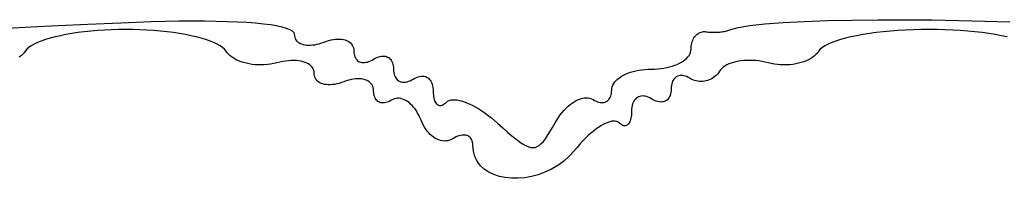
# Model space of a CAD drawing. Header units: metres. Extents: x 7 to 471, y 42 to 513.
# Tile 25 of 85: x 57.91 to 75.42, y 229.48 to 232.3. Entities that reach past the tile are written whole.
import ezdxf

# ---------------------------------------------------------------- set-up
doc = ezdxf.new("R2010")
doc.units = ezdxf.units.M

msp = doc.modelspace()

# ---------------------------------------------------------------- linework, layer by layer
for p, q in [((58.1171, 232.172), (58.5941, 232.196)), ((58.5941, 232.196), (59.1234, 232.22)), ((59.1234, 232.22), (59.7076, 232.247)), ((59.7076, 232.247), (59.9823, 232.258)), ((59.9823, 232.258), (60.2469, 232.267)), ((60.2469, 232.267), (60.5011, 232.274)), ((60.5011, 232.274), (60.7443, 232.278)), ((60.7443, 232.278), (60.9762, 232.28)), ((60.9762, 232.28), (61.1963, 232.279)), ((61.1963, 232.279), (61.4041, 232.277)), ((61.4041, 232.277), (61.5993, 232.271)), ((61.5993, 232.271), (61.7814, 232.264)), ((61.7814, 232.264), (61.9499, 232.254)), ((61.9499, 232.254), (62.1045, 232.243)), ((62.1045, 232.243), (62.2446, 232.229)), ((62.2446, 232.229), (62.3699, 232.213)), ((62.3699, 232.213), (62.4799, 232.195)), ((62.4799, 232.195), (62.5742, 232.174)), ((70.6874, 232.164), (70.8926, 232.198)), ((70.8926, 232.198), (71.1627, 232.227)), ((71.1627, 232.227), (71.4888, 232.251)), ((71.4888, 232.251), (71.8623, 232.27)), ((71.8623, 232.27), (72.2745, 232.284)), ((72.2745, 232.284), (72.7168, 232.294)), ((72.7168, 232.294), (73.1806, 232.299)), ((73.1806, 232.299), (73.657, 232.3)), ((73.657, 232.3), (74.1375, 232.296)), ((74.1375, 232.296), (74.6134, 232.288)), ((74.6134, 232.288), (75.076, 232.276)), ((75.076, 232.276), (75.5167, 232.26)), ((57.6898, 232.15), (58.1171, 232.172)), ((58.6345, 232.015), (58.5403, 231.994)), ((58.734, 232.035), (58.6345, 232.015)), ((58.8385, 232.054), (58.734, 232.035)), ((58.9475, 232.07), (58.8385, 232.054)), ((59.0604, 232.085), (58.9475, 232.07)), ((59.1769, 232.098), (59.0604, 232.085)), ((59.2965, 232.108), (59.1769, 232.098)), ((59.4186, 232.117), (59.2965, 232.108)), ((59.5428, 232.123), (59.4186, 232.117)), ((59.6687, 232.126), (59.5428, 232.123)), ((59.7958, 232.128), (59.6687, 232.126)), ((59.9229, 232.126), (59.7958, 232.128)), ((60.0488, 232.123), (59.9229, 232.126)), ((60.1731, 232.117), (60.0488, 232.123)), ((60.2952, 232.108), (60.1731, 232.117)), ((60.4147, 232.098), (60.2952, 232.108)), ((60.5312, 232.085), (60.4147, 232.098)), ((60.6441, 232.07), (60.5312, 232.085)), ((60.7531, 232.054), (60.6441, 232.07)), ((60.8576, 232.035), (60.7531, 232.054)), ((60.9572, 232.015), (60.8576, 232.035)), ((61.0513, 231.994), (60.9572, 232.015)), ((62.5742, 232.174), (62.6523, 232.152)), ((62.6523, 232.152), (62.7139, 232.128)), ((62.7139, 232.128), (62.7583, 232.102)), ((62.7583, 232.102), (62.7853, 232.073)), ((62.7853, 232.073), (62.7944, 232.043)), ((62.7944, 232.043), (62.7962, 232.016)), ((62.7962, 232.016), (62.8014, 231.99)), ((69.9139, 231.994), (69.9278, 232.012)), ((69.9278, 232.012), (69.9427, 232.028)), ((69.9427, 232.028), (69.9586, 232.042)), ((69.9586, 232.042), (69.9756, 232.055)), ((69.9756, 232.055), (69.9933, 232.066)), ((69.9933, 232.066), (70.0119, 232.074)), ((70.0119, 232.074), (70.0312, 232.081)), ((70.0312, 232.081), (70.0513, 232.086)), ((70.0513, 232.086), (70.0719, 232.088)), ((70.0719, 232.088), (70.093, 232.088)), ((70.093, 232.088), (70.1146, 232.086)), ((70.1146, 232.086), (70.1368, 232.083)), ((70.1368, 232.083), (70.1597, 232.08)), ((70.1597, 232.08), (70.1832, 232.078)), ((70.1832, 232.078), (70.2071, 232.077)), ((70.2071, 232.077), (70.2313, 232.076)), ((70.2313, 232.076), (70.2557, 232.076)), ((70.2557, 232.076), (70.2803, 232.076)), ((70.2803, 232.076), (70.3048, 232.077)), ((70.3048, 232.077), (70.3292, 232.078)), ((70.3292, 232.078), (70.3533, 232.08)), ((70.3533, 232.08), (70.3771, 232.082)), ((70.3771, 232.082), (70.4004, 232.085)), ((70.4004, 232.085), (70.4231, 232.088)), ((70.4231, 232.088), (70.4451, 232.092)), ((70.4451, 232.092), (70.4662, 232.096)), ((70.4662, 232.096), (70.4864, 232.101)), ((70.4864, 232.101), (70.5056, 232.106)), ((70.5056, 232.106), (70.5236, 232.112)), ((70.5236, 232.112), (70.5403, 232.118)), ((70.5403, 232.118), (70.5555, 232.124)), ((70.5555, 232.124), (70.6874, 232.164)), ((72.7974, 232.015), (72.694, 231.994)), ((72.9069, 232.035), (72.7974, 232.015)), ((73.022, 232.054), (72.9069, 232.035)), ((73.1423, 232.07), (73.022, 232.054)), ((73.2671, 232.085), (73.1423, 232.07)), ((73.3959, 232.098), (73.2671, 232.085)), ((73.5284, 232.108), (73.3959, 232.098)), ((73.6638, 232.117), (73.5284, 232.108)), ((73.8018, 232.123), (73.6638, 232.117)), ((73.9418, 232.126), (73.8018, 232.123)), ((74.0833, 232.128), (73.9418, 232.126)), ((74.2248, 232.126), (74.0833, 232.128)), ((74.3648, 232.123), (74.2248, 232.126)), ((74.5028, 232.117), (74.3648, 232.123)), ((74.6383, 232.108), (74.5028, 232.117)), ((74.7707, 232.098), (74.6383, 232.108)), ((74.8996, 232.085), (74.7707, 232.098)), ((75.0244, 232.07), (74.8996, 232.085)), ((75.1446, 232.054), (75.0244, 232.07)), ((75.2597, 232.035), (75.1446, 232.054)), ((75.3692, 232.015), (75.2597, 232.035)), ((75.4726, 231.994), (75.3692, 232.015)), ((58.1149, 231.836), (58.0716, 231.806)), ((58.1668, 231.865), (58.1149, 231.836)), ((58.227, 231.893), (58.1668, 231.865)), ((58.2949, 231.92), (58.227, 231.893)), ((58.37, 231.946), (58.2949, 231.92)), ((58.452, 231.97), (58.37, 231.946)), ((58.5403, 231.994), (58.452, 231.97)), ((61.1396, 231.97), (61.0513, 231.994)), ((61.2216, 231.946), (61.1396, 231.97)), ((61.2968, 231.92), (61.2216, 231.946)), ((61.3647, 231.893), (61.2968, 231.92)), ((61.4248, 231.865), (61.3647, 231.893)), ((61.4768, 231.836), (61.4248, 231.865)), ((61.5201, 231.806), (61.4768, 231.836)), ((62.8014, 231.99), (62.8099, 231.967)), ((62.8099, 231.967), (62.8215, 231.945)), ((62.8215, 231.945), (62.8362, 231.926)), ((62.8362, 231.926), (62.8537, 231.908)), ((62.8537, 231.908), (62.874, 231.893)), ((62.874, 231.893), (62.8969, 231.88)), ((62.8969, 231.88), (62.9222, 231.869)), ((62.9222, 231.869), (62.9499, 231.86)), ((62.9499, 231.86), (62.9797, 231.854)), ((62.9797, 231.854), (63.0116, 231.849)), ((63.0116, 231.849), (63.0454, 231.847)), ((63.0454, 231.847), (63.0809, 231.848)), ((63.0809, 231.848), (63.1181, 231.851)), ((63.1181, 231.851), (63.1568, 231.856)), ((63.1568, 231.856), (63.1968, 231.864)), ((63.1968, 231.864), (63.2381, 231.874)), ((63.2381, 231.874), (63.2804, 231.887)), ((63.2804, 231.887), (63.3236, 231.903)), ((63.3236, 231.903), (63.3668, 231.918)), ((63.3668, 231.918), (63.4091, 231.931)), ((63.4091, 231.931), (63.4504, 231.941)), ((63.4504, 231.941), (63.4904, 231.948)), ((63.4904, 231.948), (63.5291, 231.953)), ((63.5291, 231.953), (63.5663, 231.955)), ((63.5663, 231.955), (63.6018, 231.955)), ((63.6018, 231.955), (63.6356, 231.952)), ((63.6356, 231.952), (63.6675, 231.947)), ((63.6675, 231.947), (63.6973, 231.94)), ((63.6973, 231.94), (63.725, 231.93)), ((63.725, 231.93), (63.7503, 231.918)), ((63.7503, 231.918), (63.7732, 231.903)), ((63.7732, 231.903), (63.7935, 231.887)), ((63.7935, 231.887), (63.811, 231.868)), ((63.811, 231.868), (63.8257, 231.847)), ((63.8257, 231.847), (63.8373, 231.824)), ((69.8535, 231.831), (69.8577, 231.858)), ((69.8577, 231.858), (69.8636, 231.884)), ((69.8636, 231.884), (69.8709, 231.909)), ((69.8709, 231.909), (69.8797, 231.932)), ((69.8797, 231.932), (69.8898, 231.954)), ((69.8898, 231.954), (69.9013, 231.975)), ((69.9013, 231.975), (69.9139, 231.994)), ((72.2311, 231.836), (72.185, 231.806)), ((72.287, 231.865), (72.2311, 231.836)), ((72.352, 231.893), (72.287, 231.865)), ((72.4258, 231.92), (72.352, 231.893)), ((72.5077, 231.946), (72.4258, 231.92)), ((72.5973, 231.97), (72.5077, 231.946)), ((72.694, 231.994), (72.5973, 231.97)), ((57.9368, 231.658), (57.9042, 231.632)), ((57.9659, 231.685), (57.9368, 231.658)), ((57.9913, 231.714), (57.9659, 231.685)), ((58.0129, 231.744), (57.9913, 231.714)), ((58.0374, 231.776), (58.0129, 231.744)), ((58.0716, 231.806), (58.0374, 231.776)), ((61.5542, 231.776), (61.5201, 231.806)), ((61.5788, 231.744), (61.5542, 231.776)), ((61.6003, 231.714), (61.5788, 231.744)), ((61.6258, 231.685), (61.6003, 231.714)), ((61.6549, 231.658), (61.6258, 231.685)), ((61.6875, 231.632), (61.6549, 231.658)), ((63.8373, 231.824), (63.8458, 231.799)), ((63.8458, 231.799), (63.851, 231.772)), ((63.851, 231.772), (63.8528, 231.743)), ((63.8528, 231.743), (63.8539, 231.714)), ((63.8539, 231.714), (63.8574, 231.687)), ((63.8574, 231.687), (63.8631, 231.663)), ((63.8631, 231.663), (63.8708, 231.64)), ((69.7943, 231.638), (69.8139, 231.664)), ((69.8139, 231.664), (69.8294, 231.69)), ((69.8294, 231.69), (69.8407, 231.718)), ((69.8407, 231.718), (69.8476, 231.746)), ((69.8476, 231.746), (69.85, 231.775)), ((69.85, 231.775), (69.8509, 231.804)), ((69.8509, 231.804), (69.8535, 231.831)), ((72.0479, 231.658), (72.0153, 231.632)), ((72.077, 231.685), (72.0479, 231.658)), ((72.1024, 231.714), (72.077, 231.685)), ((72.124, 231.744), (72.1024, 231.714)), ((72.1491, 231.776), (72.124, 231.744)), ((72.185, 231.806), (72.1491, 231.776)), ((61.7232, 231.609), (61.6875, 231.632)), ((61.762, 231.588), (61.7232, 231.609)), ((61.8034, 231.569), (61.762, 231.588)), ((61.8473, 231.552), (61.8034, 231.569)), ((61.8935, 231.537), (61.8473, 231.552)), ((61.9416, 231.525), (61.8935, 231.537)), ((61.9916, 231.514), (61.9416, 231.525)), ((62.043, 231.506), (61.9916, 231.514)), ((62.0958, 231.501), (62.043, 231.506)), ((62.1496, 231.498), (62.0958, 231.501)), ((62.2043, 231.497), (62.1496, 231.498)), ((62.2595, 231.5), (62.2043, 231.497)), ((62.3151, 231.504), (62.2595, 231.5)), ((62.3708, 231.512), (62.3151, 231.504)), ((62.4263, 231.522), (62.3708, 231.512)), ((62.4815, 231.535), (62.4263, 231.522)), ((62.5359, 231.548), (62.4815, 231.535)), ((62.5891, 231.558), (62.5359, 231.548)), ((62.641, 231.566), (62.5891, 231.558)), ((62.6914, 231.571), (62.641, 231.566)), ((62.74, 231.574), (62.6914, 231.571)), ((62.7868, 231.575), (62.74, 231.574)), ((62.8315, 231.573), (62.7868, 231.575)), ((62.874, 231.568), (62.8315, 231.573)), ((62.9142, 231.562), (62.874, 231.568)), ((62.9517, 231.553), (62.9142, 231.562)), ((62.9865, 231.542), (62.9517, 231.553)), ((63.0184, 231.529), (62.9865, 231.542)), ((63.0471, 231.513), (63.0184, 231.529)), ((63.0726, 231.496), (63.0471, 231.513)), ((63.0947, 231.477), (63.0726, 231.496)), ((63.8708, 231.64), (63.8806, 231.62)), ((63.8806, 231.62), (63.8923, 231.601)), ((63.8923, 231.601), (63.9058, 231.585)), ((63.9058, 231.585), (63.9211, 231.572)), ((63.9211, 231.572), (63.938, 231.56)), ((63.938, 231.56), (63.9564, 231.551)), ((63.9564, 231.551), (63.9763, 231.544)), ((63.9763, 231.544), (63.9975, 231.54)), ((63.9975, 231.54), (64.0201, 231.538)), ((64.0201, 231.538), (64.0438, 231.539)), ((64.0438, 231.539), (64.0686, 231.543)), ((64.0686, 231.543), (64.0943, 231.548)), ((64.0943, 231.548), (64.121, 231.557)), ((64.121, 231.557), (64.1485, 231.568)), ((64.1485, 231.568), (64.1767, 231.582)), ((64.1767, 231.582), (64.2056, 231.599)), ((64.2056, 231.599), (64.2344, 231.615)), ((64.2344, 231.615), (64.2626, 231.629)), ((64.2626, 231.629), (64.2901, 231.639)), ((64.2901, 231.639), (64.3167, 231.647)), ((64.3167, 231.647), (64.3425, 231.652)), ((64.3425, 231.652), (64.3673, 231.654)), ((64.3673, 231.654), (64.391, 231.654)), ((64.391, 231.654), (64.4135, 231.651)), ((64.4135, 231.651), (64.4348, 231.645)), ((64.4348, 231.645), (64.4547, 231.637)), ((64.4547, 231.637), (64.4731, 231.626)), ((64.4731, 231.626), (64.49, 231.613)), ((64.49, 231.613), (64.5053, 231.597)), ((64.5053, 231.597), (64.5188, 231.579)), ((64.5188, 231.579), (64.5305, 231.558)), ((64.5305, 231.558), (64.5403, 231.535)), ((64.5403, 231.535), (64.548, 231.51)), ((64.548, 231.51), (64.5537, 231.483)), ((64.5537, 231.483), (64.5571, 231.454)), ((69.5154, 231.475), (69.5604, 231.491)), ((69.5604, 231.491), (69.603, 231.507)), ((69.603, 231.507), (69.6427, 231.526)), ((69.6427, 231.526), (69.6796, 231.546)), ((69.6796, 231.546), (69.7134, 231.567)), ((69.7134, 231.567), (69.7439, 231.59)), ((69.7439, 231.59), (69.7709, 231.613)), ((69.7709, 231.613), (69.7943, 231.638)), ((70.4857, 231.496), (70.4526, 231.477)), ((70.5219, 231.513), (70.4857, 231.496)), ((70.5609, 231.528), (70.5219, 231.513)), ((70.6025, 231.541), (70.5609, 231.528)), ((70.6465, 231.553), (70.6025, 231.541)), ((70.6926, 231.562), (70.6465, 231.553)), ((70.7406, 231.569), (70.6926, 231.562)), ((70.7904, 231.574), (70.7406, 231.569)), ((70.8416, 231.577), (70.7904, 231.574)), ((70.894, 231.578), (70.8416, 231.577)), ((70.9474, 231.577), (70.894, 231.578)), ((71.0016, 231.573), (70.9474, 231.577)), ((71.0564, 231.567), (71.0016, 231.573)), ((71.1114, 231.559), (71.0564, 231.567)), ((71.1666, 231.548), (71.1114, 231.559)), ((71.2216, 231.535), (71.1666, 231.548)), ((71.2768, 231.522), (71.2216, 231.535)), ((71.3323, 231.512), (71.2768, 231.522)), ((71.388, 231.504), (71.3323, 231.512)), ((71.4436, 231.5), (71.388, 231.504)), ((71.4988, 231.497), (71.4436, 231.5)), ((71.5534, 231.498), (71.4988, 231.497)), ((71.6072, 231.501), (71.5534, 231.498)), ((71.6599, 231.506), (71.6072, 231.501)), ((71.7114, 231.514), (71.6599, 231.506)), ((71.7613, 231.525), (71.7114, 231.514)), ((71.8094, 231.537), (71.7613, 231.525)), ((71.8556, 231.552), (71.8094, 231.537)), ((71.8995, 231.569), (71.8556, 231.552)), ((71.9409, 231.588), (71.8995, 231.569)), ((71.9796, 231.609), (71.9409, 231.588)), ((72.0153, 231.632), (71.9796, 231.609)), ((63.1131, 231.455), (63.0947, 231.477)), ((63.1278, 231.432), (63.1131, 231.455)), ((63.1385, 231.407), (63.1278, 231.432)), ((63.145, 231.38), (63.1385, 231.407)), ((63.1472, 231.351), (63.145, 231.38)), ((63.149, 231.323), (63.1472, 231.351)), ((63.1542, 231.296), (63.149, 231.323)), ((64.5571, 231.454), (64.5595, 231.391)), ((64.5595, 231.391), (64.563, 231.361)), ((64.563, 231.361), (64.5686, 231.334)), ((64.5686, 231.334), (64.5764, 231.309)), ((64.5764, 231.309), (64.5862, 231.286)), ((68.6093, 231.291), (68.6461, 231.312)), ((68.6461, 231.312), (68.6859, 231.332)), ((68.6859, 231.332), (68.7284, 231.35)), ((68.7284, 231.35), (68.7735, 231.366)), ((68.7735, 231.366), (68.8209, 231.38)), ((68.8209, 231.38), (68.8705, 231.393)), ((68.8705, 231.393), (68.922, 231.403)), ((68.922, 231.403), (68.9754, 231.411)), ((68.9754, 231.411), (69.0304, 231.417)), ((69.0304, 231.417), (69.0868, 231.421)), ((69.0868, 231.421), (69.1444, 231.422)), ((69.1444, 231.422), (69.2021, 231.423)), ((69.2021, 231.423), (69.2585, 231.427)), ((69.2585, 231.427), (69.3135, 231.433)), ((69.3135, 231.433), (69.3668, 231.44)), ((69.3668, 231.44), (69.4184, 231.45)), ((69.4184, 231.45), (69.468, 231.462)), ((69.468, 231.462), (69.5154, 231.475)), ((69.653, 231.308), (69.632, 231.304)), ((69.675, 231.31), (69.653, 231.308)), ((69.6981, 231.309), (69.675, 231.31)), ((69.7221, 231.305), (69.6981, 231.309)), ((70.2973, 231.311), (70.2749, 231.291)), ((70.3183, 231.333), (70.2973, 231.311)), ((70.3376, 231.357), (70.3183, 231.333)), ((70.3552, 231.383), (70.3376, 231.357)), ((70.3738, 231.409), (70.3552, 231.383)), ((70.3964, 231.434), (70.3738, 231.409)), ((70.4227, 231.456), (70.3964, 231.434)), ((70.4526, 231.477), (70.4227, 231.456)), ((63.1627, 231.272), (63.1542, 231.296)), ((63.1743, 231.249), (63.1627, 231.272)), ((63.189, 231.229), (63.1743, 231.249)), ((63.2065, 231.21), (63.189, 231.229)), ((63.2268, 231.194), (63.2065, 231.21)), ((63.2497, 231.18), (63.2268, 231.194)), ((63.275, 231.168), (63.2497, 231.18)), ((63.3027, 231.159), (63.275, 231.168)), ((63.3325, 231.151), (63.3027, 231.159)), ((63.3644, 231.146), (63.3325, 231.151)), ((63.3982, 231.144), (63.3644, 231.146)), ((63.4337, 231.144), (63.3982, 231.144)), ((63.4709, 231.146), (63.4337, 231.144)), ((63.5096, 231.151), (63.4709, 231.146)), ((63.5496, 231.159), (63.5096, 231.151)), ((63.5908, 231.169), (63.5496, 231.159)), ((63.6331, 231.182), (63.5908, 231.169)), ((63.6764, 231.197), (63.6331, 231.182)), ((63.7196, 231.212), (63.6764, 231.197)), ((63.7619, 231.225), (63.7196, 231.212)), ((63.8031, 231.235), (63.7619, 231.225)), ((63.8432, 231.243), (63.8031, 231.235)), ((63.8819, 231.247), (63.8432, 231.243)), ((63.919, 231.25), (63.8819, 231.247)), ((63.9546, 231.249), (63.919, 231.25)), ((63.9884, 231.247), (63.9546, 231.249)), ((64.0203, 231.241), (63.9884, 231.247)), ((64.0501, 231.234), (64.0203, 231.241)), ((64.0778, 231.224), (64.0501, 231.234)), ((64.1031, 231.212), (64.0778, 231.224)), ((64.126, 231.198), (64.1031, 231.212)), ((64.1463, 231.181), (64.126, 231.198)), ((64.1638, 231.162), (64.1463, 231.181)), ((64.1785, 231.142), (64.1638, 231.162)), ((64.1901, 231.119), (64.1785, 231.142)), ((64.5862, 231.286), (64.5979, 231.266)), ((64.5979, 231.266), (64.6114, 231.248)), ((64.6114, 231.248), (64.6266, 231.232)), ((64.6266, 231.232), (64.6435, 231.219)), ((64.6435, 231.219), (64.662, 231.208)), ((64.662, 231.208), (64.6819, 231.199)), ((64.6819, 231.199), (64.7031, 231.194)), ((64.7031, 231.194), (64.7256, 231.19)), ((64.7256, 231.19), (64.7493, 231.19)), ((64.7493, 231.19), (64.7741, 231.192)), ((64.7741, 231.192), (64.7999, 231.197)), ((64.7999, 231.197), (64.8266, 231.205)), ((64.8266, 231.205), (64.8541, 231.216)), ((64.8541, 231.216), (64.8823, 231.229)), ((64.8823, 231.229), (64.9111, 231.246)), ((64.9111, 231.246), (64.9399, 231.262)), ((64.9399, 231.262), (64.9681, 231.275)), ((64.9681, 231.275), (64.9956, 231.285)), ((64.9956, 231.285), (65.0223, 231.292)), ((65.0223, 231.292), (65.0481, 231.296)), ((65.0481, 231.296), (65.0729, 231.297)), ((65.0729, 231.297), (65.0966, 231.295)), ((65.0966, 231.295), (65.1191, 231.291)), ((65.1191, 231.291), (65.1404, 231.283)), ((65.1404, 231.283), (65.1602, 231.273)), ((65.1602, 231.273), (65.1787, 231.26)), ((65.1787, 231.26), (65.1956, 231.244)), ((65.1956, 231.244), (65.2108, 231.226)), ((65.2108, 231.226), (65.2243, 231.205)), ((65.2243, 231.205), (65.236, 231.182)), ((65.236, 231.182), (65.2458, 231.156)), ((65.2458, 231.156), (65.2536, 231.129)), ((68.4482, 231.109), (68.4595, 231.138)), ((68.4595, 231.138), (68.475, 231.166)), ((68.475, 231.166), (68.4946, 231.194)), ((68.4946, 231.194), (68.5179, 231.22)), ((68.5179, 231.22), (68.545, 231.245)), ((68.545, 231.245), (68.5755, 231.269)), ((68.5755, 231.269), (68.6093, 231.291)), ((69.5068, 231.158), (69.5015, 231.131)), ((69.514, 231.183), (69.5068, 231.158)), ((69.5231, 231.207), (69.514, 231.183)), ((69.534, 231.228), (69.5231, 231.207)), ((69.5466, 231.246), (69.534, 231.228)), ((69.5608, 231.263), (69.5466, 231.246)), ((69.5765, 231.277), (69.5608, 231.263)), ((69.5937, 231.288), (69.5765, 231.277)), ((69.6122, 231.298), (69.5937, 231.288)), ((69.632, 231.304), (69.6122, 231.298)), ((69.747, 231.298), (69.7221, 231.305)), ((69.7726, 231.289), (69.747, 231.298)), ((69.7988, 231.276), (69.7726, 231.289)), ((69.8257, 231.261), (69.7988, 231.276)), ((69.8531, 231.245), (69.8257, 231.261)), ((69.8814, 231.232), (69.8531, 231.245)), ((69.9102, 231.222), (69.8814, 231.232)), ((69.9395, 231.214), (69.9102, 231.222)), ((69.969, 231.208), (69.9395, 231.214)), ((69.9987, 231.204), (69.969, 231.208)), ((70.0285, 231.203), (69.9987, 231.204)), ((70.0582, 231.204), (70.0285, 231.203)), ((70.0876, 231.208), (70.0582, 231.204)), ((70.1166, 231.213), (70.0876, 231.208)), ((70.1451, 231.221), (70.1166, 231.213)), ((70.1729, 231.231), (70.1451, 231.221)), ((70.2, 231.243), (70.1729, 231.231)), ((70.2261, 231.257), (70.2, 231.243)), ((70.2511, 231.273), (70.2261, 231.257)), ((70.2749, 231.291), (70.2511, 231.273)), ((64.1986, 231.094), (64.1901, 231.119)), ((64.2038, 231.067), (64.1986, 231.094)), ((64.2056, 231.038), (64.2038, 231.067)), ((64.2066, 231.009), (64.2056, 231.038)), ((64.2097, 230.982), (64.2066, 231.009)), ((64.2148, 230.956), (64.2097, 230.982)), ((65.2536, 231.129), (65.2592, 231.098)), ((65.2592, 231.098), (65.2627, 231.066)), ((65.2627, 231.066), (65.2639, 231.031)), ((65.2639, 231.031), (65.2647, 230.997)), ((65.2647, 230.997), (65.267, 230.965)), ((65.267, 230.965), (65.2708, 230.935)), ((68.4219, 230.941), (68.4292, 230.965)), ((68.4292, 230.965), (68.4345, 230.991)), ((68.4345, 230.991), (68.4378, 231.019)), ((68.4378, 231.019), (68.4389, 231.049)), ((68.4389, 231.049), (68.4412, 231.079)), ((68.4412, 231.079), (68.4482, 231.109)), ((69.4869, 230.981), (69.4792, 230.956)), ((69.4926, 231.009), (69.4869, 230.981)), ((69.496, 231.038), (69.4926, 231.009)), ((69.4972, 231.069), (69.496, 231.038)), ((69.4983, 231.101), (69.4972, 231.069)), ((69.5015, 231.131), (69.4983, 231.101)), ((64.2217, 230.933), (64.2148, 230.956)), ((64.2305, 230.912), (64.2217, 230.933)), ((64.2409, 230.893), (64.2305, 230.912)), ((64.2531, 230.876), (64.2409, 230.893)), ((64.2667, 230.862), (64.2531, 230.876)), ((64.2818, 230.849), (64.2667, 230.862)), ((64.2983, 230.839), (64.2818, 230.849)), ((64.3161, 230.831), (64.2983, 230.839)), ((64.3352, 230.825), (64.3161, 230.831)), ((64.3553, 230.822), (64.3352, 230.825)), ((64.3765, 230.821), (64.3553, 230.822)), ((64.3987, 230.823), (64.3765, 230.821)), ((64.4218, 230.827), (64.3987, 230.823)), ((64.4457, 230.834), (64.4218, 230.827)), ((64.4703, 230.843), (64.4457, 230.834)), ((64.4955, 230.855), (64.4703, 230.843)), ((64.5213, 230.87), (64.4955, 230.855)), ((64.5478, 230.884), (64.5213, 230.87)), ((64.5752, 230.895), (64.5478, 230.884)), ((64.6032, 230.901), (64.5752, 230.895)), ((64.6317, 230.904), (64.6032, 230.901)), ((64.6606, 230.903), (64.6317, 230.904)), ((64.6898, 230.898), (64.6606, 230.903)), ((64.7191, 230.89), (64.6898, 230.898)), ((64.7484, 230.879), (64.7191, 230.89)), ((64.7775, 230.864), (64.7484, 230.879)), ((64.8063, 230.847), (64.7775, 230.864)), ((64.8347, 230.826), (64.8063, 230.847)), ((64.8625, 230.802), (64.8347, 230.826)), ((64.8896, 230.776), (64.8625, 230.802)), ((65.2708, 230.935), (65.276, 230.907)), ((65.276, 230.907), (65.2825, 230.882)), ((65.2825, 230.882), (65.2903, 230.86)), ((65.2903, 230.86), (65.2994, 230.84)), ((65.2994, 230.84), (65.3096, 230.822)), ((65.3096, 230.822), (65.3209, 230.807)), ((65.3209, 230.807), (65.3332, 230.795)), ((65.3332, 230.795), (65.3465, 230.786)), ((65.3465, 230.786), (65.3607, 230.78)), ((65.4082, 230.778), (65.4255, 230.783)), ((65.4255, 230.783), (65.4433, 230.791)), ((65.4433, 230.791), (65.4617, 230.803)), ((65.4617, 230.803), (65.4806, 230.817)), ((65.4806, 230.817), (65.4999, 230.835)), ((65.4999, 230.835), (65.5214, 230.852)), ((65.5214, 230.852), (65.5469, 230.865)), ((65.5469, 230.865), (65.5761, 230.874)), ((65.5761, 230.874), (65.6088, 230.878)), ((65.6088, 230.878), (65.6448, 230.878)), ((65.6448, 230.878), (65.6837, 230.875)), ((65.6837, 230.875), (65.7255, 230.867)), ((65.7255, 230.867), (65.7697, 230.856)), ((65.7697, 230.856), (65.8163, 230.841)), ((65.8163, 230.841), (65.8648, 230.822)), ((65.8648, 230.822), (65.9152, 230.8)), ((65.9152, 230.8), (65.9672, 230.775)), ((67.6625, 230.761), (67.6989, 230.791)), ((67.6989, 230.791), (67.7356, 230.819)), ((67.7356, 230.819), (67.7724, 230.843)), ((67.7724, 230.843), (67.8091, 230.863)), ((67.8091, 230.863), (67.8456, 230.881)), ((67.8456, 230.881), (67.8817, 230.894)), ((67.8817, 230.894), (67.9171, 230.904)), ((67.9171, 230.904), (67.9518, 230.91)), ((67.9518, 230.91), (67.9856, 230.913)), ((67.9856, 230.913), (68.0182, 230.911)), ((68.0182, 230.911), (68.0496, 230.905)), ((68.0496, 230.905), (68.0794, 230.894)), ((68.0794, 230.894), (68.1076, 230.88)), ((68.1076, 230.88), (68.1347, 230.864)), ((68.1347, 230.864), (68.1612, 230.851)), ((68.1612, 230.851), (68.187, 230.842)), ((68.187, 230.842), (68.2121, 230.834)), ((68.2121, 230.834), (68.2363, 230.83)), ((68.2363, 230.83), (68.2596, 230.828)), ((68.2596, 230.828), (68.2819, 230.828)), ((68.2819, 230.828), (68.303, 230.831)), ((68.303, 230.831), (68.323, 230.837)), ((68.323, 230.837), (68.3416, 230.845)), ((68.3416, 230.845), (68.3589, 230.855)), ((68.3589, 230.855), (68.3748, 230.868)), ((68.3748, 230.868), (68.3891, 230.883)), ((68.3891, 230.883), (68.4018, 230.9)), ((68.4018, 230.9), (68.4128, 230.92)), ((68.4128, 230.92), (68.4219, 230.941)), ((68.8097, 230.804), (68.802, 230.776)), ((68.8195, 230.829), (68.8097, 230.804)), ((68.8312, 230.852), (68.8195, 230.829)), ((68.8447, 230.873), (68.8312, 230.852)), ((68.86, 230.891), (68.8447, 230.873)), ((68.8768, 230.907), (68.86, 230.891)), ((68.8953, 230.92), (68.8768, 230.907)), ((68.9152, 230.93), (68.8953, 230.92)), ((68.9364, 230.938), (68.9152, 230.93)), ((68.959, 230.943), (68.9364, 230.938)), ((68.9827, 230.945), (68.959, 230.943)), ((69.0075, 230.944), (68.9827, 230.945)), ((69.0332, 230.94), (69.0075, 230.944)), ((69.0599, 230.933), (69.0332, 230.94)), ((69.0874, 230.923), (69.0599, 230.933)), ((69.1156, 230.909), (69.0874, 230.923)), ((69.1444, 230.893), (69.1156, 230.909)), ((69.1733, 230.877), (69.1444, 230.893)), ((69.2015, 230.863), (69.1733, 230.877)), ((69.229, 230.852), (69.2015, 230.863)), ((69.2556, 230.845), (69.229, 230.852)), ((69.2814, 230.839), (69.2556, 230.845)), ((69.3062, 230.837), (69.2814, 230.839)), ((69.3299, 230.838), (69.3062, 230.837)), ((69.3524, 230.841), (69.3299, 230.838)), ((69.3737, 230.847), (69.3524, 230.841)), ((69.3936, 230.855), (69.3737, 230.847)), ((69.412, 230.866), (69.3936, 230.855)), ((69.4289, 230.879), (69.412, 230.866)), ((69.4442, 230.895), (69.4289, 230.879)), ((69.4577, 230.913), (69.4442, 230.895)), ((69.4694, 230.933), (69.4577, 230.913)), ((69.4792, 230.956), (69.4694, 230.933)), ((64.9159, 230.746), (64.8896, 230.776)), ((64.9412, 230.714), (64.9159, 230.746)), ((64.9653, 230.679), (64.9412, 230.714)), ((64.9882, 230.642), (64.9653, 230.679)), ((65.0097, 230.602), (64.9882, 230.642)), ((65.3607, 230.78), (65.3758, 230.776)), ((65.3758, 230.776), (65.3917, 230.775)), ((65.3917, 230.775), (65.4082, 230.778)), ((65.9672, 230.775), (66.0205, 230.746)), ((66.0205, 230.746), (66.0749, 230.714)), ((66.0749, 230.714), (66.1301, 230.679)), ((66.1301, 230.679), (66.186, 230.641)), ((66.186, 230.641), (66.2422, 230.6)), ((67.4912, 230.564), (67.5235, 230.609)), ((67.5235, 230.609), (67.5569, 230.651)), ((67.5569, 230.651), (67.5913, 230.69)), ((67.5913, 230.69), (67.6266, 230.727)), ((67.6266, 230.727), (67.6625, 230.761)), ((68.7888, 230.612), (68.7852, 230.581)), ((68.7909, 230.644), (68.7888, 230.612)), ((68.7917, 230.679), (68.7909, 230.644)), ((68.7928, 230.713), (68.7917, 230.679)), ((68.7963, 230.746), (68.7928, 230.713)), ((68.802, 230.776), (68.7963, 230.746)), ((65.0297, 230.56), (65.0097, 230.602)), ((65.048, 230.516), (65.0297, 230.56)), ((65.0664, 230.472), (65.048, 230.516)), ((65.0868, 230.43), (65.0664, 230.472)), ((66.2422, 230.6), (66.2986, 230.556)), ((66.2986, 230.556), (66.3548, 230.509)), ((66.3548, 230.509), (66.4108, 230.46)), ((66.4108, 230.46), (66.5025, 230.378)), ((67.3838, 230.383), (67.431, 230.467)), ((67.431, 230.467), (67.4603, 230.517)), ((67.4603, 230.517), (67.4912, 230.564)), ((68.2892, 230.438), (68.2466, 230.413)), ((68.3301, 230.458), (68.2892, 230.438)), ((68.3691, 230.475), (68.3301, 230.458)), ((68.406, 230.488), (68.3691, 230.475)), ((68.4406, 230.496), (68.406, 230.488)), ((68.4726, 230.499), (68.4406, 230.496)), ((68.502, 230.498), (68.4726, 230.499)), ((68.5284, 230.493), (68.502, 230.498)), ((68.5516, 230.482), (68.5284, 230.493)), ((68.5715, 230.467), (68.5516, 230.482)), ((68.5895, 230.45), (68.5715, 230.467)), ((68.6071, 230.437), (68.5895, 230.45)), ((68.6242, 230.426), (68.6071, 230.437)), ((68.727, 230.438), (68.7146, 230.428)), ((68.7385, 230.451), (68.727, 230.438)), ((68.749, 230.466), (68.7385, 230.451)), ((68.7585, 230.484), (68.749, 230.466)), ((68.767, 230.505), (68.7585, 230.484)), ((68.7743, 230.528), (68.767, 230.505)), ((68.7804, 230.554), (68.7743, 230.528)), ((68.7852, 230.581), (68.7804, 230.554)), ((65.1089, 230.391), (65.0868, 230.43)), ((65.1327, 230.354), (65.1089, 230.391)), ((65.1579, 230.32), (65.1327, 230.354)), ((65.1845, 230.288), (65.1579, 230.32)), ((65.2123, 230.26), (65.1845, 230.288)), ((65.2411, 230.234), (65.2123, 230.26)), ((66.5025, 230.378), (66.5861, 230.304)), ((66.5861, 230.304), (66.6621, 230.239)), ((67.2992, 230.243), (67.3401, 230.309)), ((67.3401, 230.309), (67.3838, 230.383)), ((68.0637, 230.276), (68.0159, 230.234)), ((68.1109, 230.316), (68.0637, 230.276)), ((68.1573, 230.352), (68.1109, 230.316)), ((68.2026, 230.384), (68.1573, 230.352)), ((68.2466, 230.413), (68.2026, 230.384)), ((68.6409, 230.419), (68.6242, 230.426)), ((68.657, 230.415), (68.6409, 230.419)), ((68.6724, 230.414), (68.657, 230.415)), ((68.6872, 230.416), (68.6724, 230.414)), ((68.7013, 230.42), (68.6872, 230.416)), ((68.7146, 230.428), (68.7013, 230.42)), ((65.2709, 230.212), (65.2411, 230.234)), ((65.3013, 230.192), (65.2709, 230.212)), ((65.3324, 230.176), (65.3013, 230.192)), ((65.3639, 230.163), (65.3324, 230.176)), ((65.3957, 230.153), (65.3639, 230.163)), ((65.4276, 230.147), (65.3957, 230.153)), ((65.4596, 230.144), (65.4276, 230.147)), ((65.4914, 230.145), (65.4596, 230.144)), ((65.5229, 230.149), (65.4914, 230.145)), ((65.554, 230.158), (65.5229, 230.149)), ((65.5845, 230.17), (65.554, 230.158)), ((65.6142, 230.186), (65.5845, 230.17)), ((65.6432, 230.203), (65.6142, 230.186)), ((65.6716, 230.217), (65.6432, 230.203)), ((65.6993, 230.229), (65.6716, 230.217)), ((65.7262, 230.238), (65.6993, 230.229)), ((65.7522, 230.245), (65.7262, 230.238)), ((65.7771, 230.249), (65.7522, 230.245)), ((65.801, 230.251), (65.7771, 230.249)), ((65.8237, 230.25), (65.801, 230.251)), ((65.8451, 230.248), (65.8237, 230.25)), ((65.8651, 230.242), (65.8451, 230.248)), ((65.8837, 230.235), (65.8651, 230.242)), ((65.9007, 230.225), (65.8837, 230.235)), ((65.916, 230.213), (65.9007, 230.225)), ((65.9296, 230.199), (65.916, 230.213)), ((65.9414, 230.183), (65.9296, 230.199)), ((65.9512, 230.164), (65.9414, 230.183)), ((65.9591, 230.144), (65.9512, 230.164)), ((65.9648, 230.121), (65.9591, 230.144)), ((65.9682, 230.096), (65.9648, 230.121)), ((65.9694, 230.07), (65.9682, 230.096)), ((66.6621, 230.239), (66.7313, 230.182)), ((66.7313, 230.182), (66.7942, 230.135)), ((66.7942, 230.135), (66.8516, 230.096)), ((66.8516, 230.096), (66.904, 230.065)), ((67.1511, 230.067), (67.1871, 230.098)), ((67.1871, 230.098), (67.2234, 230.137)), ((67.2234, 230.137), (67.2605, 230.186)), ((67.2605, 230.186), (67.2992, 230.243)), ((67.8707, 230.087), (67.8224, 230.032)), ((67.9192, 230.139), (67.8707, 230.087)), ((67.9677, 230.188), (67.9192, 230.139)), ((68.0159, 230.234), (67.9677, 230.188)), ((65.9785, 229.965), (65.9694, 230.07)), ((66.0046, 229.87), (65.9785, 229.965)), ((66.904, 230.065), (66.9521, 230.044)), ((66.9521, 230.044), (66.9966, 230.031)), ((66.9966, 230.031), (67.0381, 230.027)), ((67.0381, 230.027), (67.0772, 230.031)), ((67.0772, 230.031), (67.1147, 230.045)), ((67.1147, 230.045), (67.1511, 230.067)), ((67.7746, 229.974), (67.6843, 229.875)), ((67.8224, 230.032), (67.7746, 229.974)), ((66.0464, 229.785), (66.0046, 229.87)), ((66.1024, 229.71), (66.0464, 229.785)), ((67.5855, 229.786), (67.4796, 229.709)), ((67.6843, 229.875), (67.5855, 229.786)), ((66.1713, 229.646), (66.1024, 229.71)), ((66.2516, 229.592), (66.1713, 229.646)), ((66.3419, 229.549), (66.2516, 229.592)), ((67.252, 229.589), (67.1333, 229.546)), ((67.368, 229.643), (67.252, 229.589)), ((67.4796, 229.709), (67.368, 229.643)), ((66.4407, 229.516), (66.3419, 229.549)), ((66.5466, 229.494), (66.4407, 229.516)), ((66.6582, 229.483), (66.5466, 229.494)), ((66.7741, 229.482), (66.6582, 229.483)), ((66.8929, 229.492), (66.7741, 229.482)), ((67.0131, 229.513), (66.8929, 229.492)), ((67.1333, 229.546), (67.0131, 229.513))]:
    msp.add_line(p, q)

doc.saveas('drawing.dxf')
